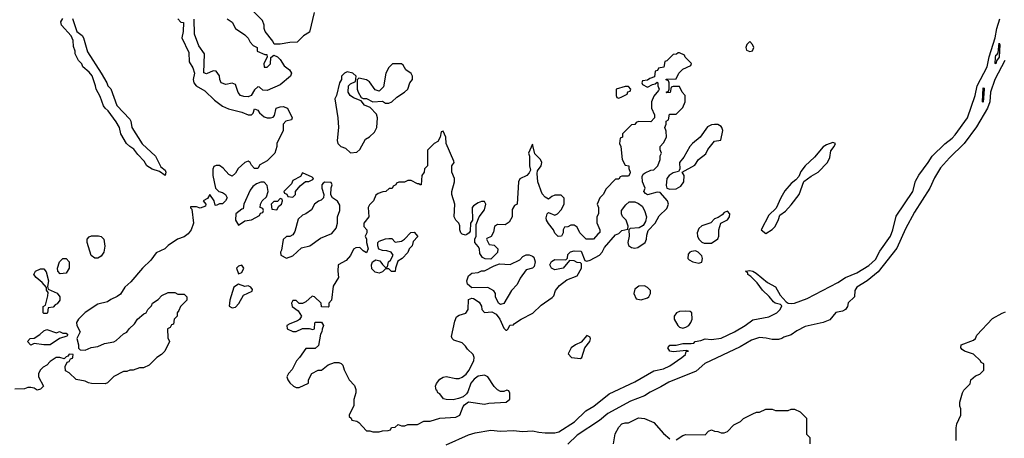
# Model space of a CAD drawing. Header units: inches. Extents: x 2380249 to 2585472, y 382747 to 546448.
# Tile 66 of 256: x 2442640 to 2448803, y 462665 to 465284. Entities that reach past the tile are written whole.
import ezdxf

# ---------------------------------------------------------------- set-up
doc = ezdxf.new("R2010")
doc.units = ezdxf.units.IN
doc.header["$MEASUREMENT"] = 0
doc.layers.add('C4446', color=7, linetype='Continuous')

msp = doc.modelspace()

# ---------------------------------------------------------------- linework, layer by layer
at = {"layer": 'C4446', "color": 4}
for points, elevation in [([(2444484, 465330), (2444453.6, 465206.4), (2444416.4, 465183.6), (2444377.2, 465142.8), (2444330, 465141), (2444270, 465131.3), (2444232, 465132), (2444224.7, 465150), (2444177.3, 465210), (2444170.8, 465230), (2444171, 465251), (2444159.8, 465279.8), (2444052, 465390)], 44), ([(2443629.1, 465289.1), (2443648.4, 465268.4), (2443666, 465266), (2443664, 465210), (2443655.3, 465170), (2443699.3, 465079.3), (2443701.5, 465021.5), (2443724.1, 464984.1), (2443734, 464950), (2443725.2, 464910), (2443729.2, 464890), (2443744, 464870), (2443798.4, 464838.4), (2443860.1, 464780.1), (2443910, 464744), (2443946.8, 464726.8), (2444030, 464705.2), (2444070, 464689.2), (2444090, 464688.7), (2444101, 464699), (2444110, 464726), (2444130, 464718), (2444140.9, 464700.9), (2444170, 464676), (2444190, 464669.3), (2444210, 464669.2), (2444226.4, 464673.6), (2444234.8, 464685.2), (2444246, 464730), (2444270, 464739.3), (2444290, 464740.9), (2444315.3, 464730), (2444346, 464670), (2444342, 464658), (2444306, 464650), (2444288.7, 464631.3), (2444288.7, 464590), (2444249, 464510), (2444248.7, 464490), (2444238, 464450), (2444190, 464402), (2444143.1, 464376.9), (2444130, 464354), (2444110, 464354), (2444090, 464374), (2444082, 464390), (2444070, 464398), (2444050, 464391), (2444006.6, 464353.4), (2443990, 464324.7), (2443970, 464304.7), (2443950, 464316), (2443914.6, 464354.6), (2443890, 464371), (2443870, 464372), (2443855.3, 464364.7), (2443848.9, 464348.9), (2443848.7, 464310), (2443866, 464230), (2443886, 464210), (2443910, 464202), (2443928, 464190), (2443938, 464170), (2443928, 464150), (2443910, 464132), (2443890, 464132), (2443870, 464122), (2443863.6, 464123.6), (2443858, 464150), (2443830, 464191.3), (2443814.6, 464165.4), (2443788, 464150), (2443806, 464130), (2443802, 464118), (2443770, 464104.7), (2443747.3, 464112.7), (2443710, 464114), (2443710, 464106), (2443718, 464098), (2443728.7, 464010), (2443714, 463970), (2443694.8, 463945.2), (2443670, 463926), (2443628, 463910), (2443569.4, 463870.6), (2443549.3, 463850.7), (2443494, 463826), (2443460.2, 463779.8), (2443408.7, 463730), (2443336.5, 463643.5), (2443299, 463610), (2443270, 463566), (2443250, 463551.3), (2443210, 463534), (2443190, 463518), (2443130, 463504.7), (2443050, 463451.3), (2443008.7, 463410), (2442995.3, 463390), (2442998, 463370), (2443018, 463330), (2442998, 463290), (2443008.7, 463250), (2443008.4, 463228.4), (2443018, 463218), (2443050, 463215.3), (2443086.8, 463233.2), (2443130, 463239), (2443170, 463258), (2443230, 463268.7), (2443243.5, 463276.5), (2443290, 463318), (2443311.1, 463328.9), (2443324.7, 463350), (2443358, 463382), (2443378, 463410), (2443416.9, 463443.1), (2443432, 463450), (2443442, 463470), (2443465.4, 463494.6), (2443472, 463510), (2443506.4, 463533.6), (2443530, 463558), (2443570, 463578), (2443610, 463578), (2443630, 463566), (2443670, 463566), (2443686, 463550), (2443686, 463530), (2443646, 463490), (2443636.4, 463463.6), (2443626, 463450), (2443626, 463430), (2443606, 463410), (2443602, 463378), (2443590, 463374), (2443582, 463358), (2443566, 463350), (2443567.3, 463292.7), (2443578, 463270), (2443548, 463210), (2443528, 463190), (2443498, 463170), (2443450, 463122), (2443414.6, 463105.4), (2443390, 463104.7), (2443350, 463091.3), (2443330, 463092), (2443310, 463082), (2443290, 463082), (2443230, 463051.3), (2443190, 463011.3), (2443175.5, 463004.5), (2443090, 463007.3), (2443070, 463011.3), (2443050, 463022), (2442992.7, 463032.7), (2442950, 463074), (2442926.4, 463086.4), (2442925.4, 463114.6), (2442938, 463142), (2442950, 463146), (2442958, 463162), (2442970, 463166), (2442972, 463172), (2442974, 463190), (2442950, 463191.3), (2442942, 463178), (2442930, 463174), (2442918, 463162), (2442891.1, 463171.1), (2442869, 463171), (2442830, 463144.7), (2442810, 463122), (2442786, 463110), (2442770, 463094), (2442758, 463070), (2442758, 463050), (2442788, 462990), (2442770, 462972), (2442750, 462966), (2442730, 462978), (2442710, 462982), (2442690, 462982), (2442670, 462974), (2442610, 462972)], 44), ([(2442971, 465291), (2442998, 465210), (2443030, 465184.7), (2443038.8, 465170), (2443064, 465084), (2443150.8, 464950), (2443184.7, 464890), (2443190.8, 464870.8), (2443210, 464851.3), (2443247.5, 464747.5), (2443330, 464662), (2443336, 464650), (2443342, 464610), (2443407.3, 464507.3), (2443490, 464431.3), (2443523.5, 464363.5), (2443550, 464342), (2443554.8, 464330), (2443550, 464309.2), (2443514.6, 464334.6), (2443469.6, 464349.6), (2443435.3, 464370), (2443418.6, 464398.6), (2443380.1, 464440.1), (2443355.1, 464475.1), (2443328.7, 464490), (2443309.5, 464509.5), (2443274, 464570), (2443263.7, 464610), (2443244.4, 464644.4), (2443194.2, 464714.2), (2443174, 464730), (2443164.8, 464744.8), (2443144, 464804), (2443118, 464850), (2443115.3, 464870), (2443092.7, 464932.7), (2443075.1, 464955.1), (2443035.3, 464990), (2443028.9, 465008.9), (2443008, 465030), (2442988, 465070), (2442987.3, 465087.3), (2442976.4, 465116.4), (2442973.6, 465153.6), (2442963.1, 465183.1), (2442902, 465250), (2442898, 465270), (2442910, 465292)], 44), ([(2443938, 465290), (2443969.2, 465269.2), (2443990, 465228.7), (2444049.1, 465189.1), (2444070, 465168), (2444083.1, 465143.1), (2444102, 465122), (2444126, 465110), (2444127.3, 465087.3), (2444174, 465066), (2444186, 465066), (2444188, 465050), (2444168.7, 465010), (2444170, 464988), (2444190, 464988), (2444210, 465008.7), (2444211.3, 465048.7), (2444230, 465062), (2444252.7, 465052.7), (2444270, 465035.3), (2444295.5, 464995.5), (2444328, 464970), (2444342, 464950), (2444335.3, 464930), (2444270, 464876), (2444190, 464840.7), (2444162.8, 464842.8), (2444142, 464862), (2444130, 464864.7), (2444110, 464844.7), (2444089.5, 464810.5), (2444070, 464802), (2444042.8, 464802.8), (2444022.8, 464810), (2444008.4, 464828.4), (2443990, 464878.8), (2443970, 464886.8), (2443930, 464878), (2443902, 464890), (2443892, 464910), (2443890, 464934), (2443870, 464962), (2443850, 464964.7), (2443810, 464944.7), (2443792, 464952), (2443796, 465070), (2443761, 465121), (2443734.4, 465194.4), (2443731.3, 465288.7)], 44), ([(2445310, 462624.7), (2445450, 462687.3), (2445490, 462698.5), (2445590, 462714.9), (2445650, 462709.3), (2445730, 462712.8), (2445786.4, 462706.4), (2445850, 462711.5), (2445890, 462702.1), (2445930, 462699.8), (2445990, 462699.3), (2446014.2, 462705.8), (2446112.3, 462767.7), (2446184.1, 462835.9), (2446233.6, 462866.4), (2446330, 462942.8), (2446490, 463018.2), (2446610, 463086.3), (2446670, 463099), (2446710, 463117.8), (2446784.7, 463170), (2446806.6, 463190), (2446812.5, 463207.5), (2446826, 463210), (2446813.6, 463213.6), (2446730, 463206.3), (2446710, 463209.7), (2446696, 463230), (2446710, 463246.8), (2446750, 463247.7), (2446790, 463258.3), (2446842.7, 463257.3), (2446859.3, 463260.7), (2446868.7, 463270), (2446904.1, 463275.9), (2446930, 463286.8), (2446970, 463282.4), (2447030, 463292), (2447113.3, 463330), (2447180.7, 463370), (2447230, 463405.7), (2447330, 463424.3), (2447378.3, 463450), (2447400.5, 463470), (2447410, 463494), (2447402, 463502), (2447369.7, 463509.7), (2447359.1, 463519.1), (2447332.3, 463552.2), (2447290, 463592.3), (2447257, 463637), (2447217.3, 463677.3), (2447198.4, 463690), (2447197.2, 463697.2), (2447184, 463710), (2447210, 463714.9), (2447230, 463711.4), (2447250, 463698.9), (2447320.5, 463640.5), (2447370, 463612.2), (2447400.8, 463560.8), (2447438.4, 463518.4), (2447450.3, 463510.3), (2447470, 463507.2), (2447490, 463509.3), (2447570, 463539.8), (2447761.1, 463638.9), (2447809.4, 463670.6), (2447880.7, 463699.3), (2447954.9, 463745.1), (2447996.5, 463783.5), (2448023.4, 463836.6), (2448091.3, 463928.7), (2448106.1, 463970), (2448126, 464054), (2448231, 464209), (2448246.3, 464273.7), (2448267.8, 464312.2), (2448326.8, 464390), (2448351.4, 464430), (2448430, 464507.9), (2448477, 464543), (2448496.2, 464563.8), (2448572.9, 464670), (2448620.3, 464810), (2448633.8, 464870), (2448696.6, 464990), (2448707.4, 465052.6), (2448746.7, 465170), (2448755.8, 465230), (2448776.1, 465290)], 36), ([(2448806.4, 465030), (2448743.5, 464910), (2448717, 464830), (2448713.1, 464770), (2448697.5, 464730), (2448630, 464613.8), (2448550.9, 464509.1), (2448459.6, 464420.4), (2448403.6, 464356.4), (2448366.3, 464293.7), (2448336.2, 464230), (2448241.2, 464078.8), (2448184.6, 463975.4), (2448130, 463855.3), (2448013.5, 463706.5), (2447945.4, 463650), (2447880.6, 463610), (2447867.5, 463590), (2447866.4, 463550), (2447826.7, 463513.3), (2447821.1, 463490), (2447810, 463469.7), (2447790, 463459.7), (2447748.5, 463451.5), (2447710, 463405.1), (2447670, 463388.6), (2447556.1, 463363.9), (2447503.7, 463336.3), (2447470, 463311.6), (2447422.4, 463297.6), (2447411, 463290), (2447390, 463283.6), (2447350, 463282), (2447312.3, 463292.2), (2447270, 463295.2), (2447220.7, 463279.3), (2447150, 463236.1), (2446927.8, 463132.2), (2446875, 463085), (2446703.8, 463016.2), (2446653.7, 462986.3), (2446585.7, 462954.3), (2446550, 462930.8), (2446462.4, 462897.6), (2446320.9, 462819.1), (2446270, 462775.6), (2446130, 462684.8), (2446072, 462628)], 36), ([(2448502, 462650), (2448502, 462730), (2448505.4, 462754.6), (2448532, 462810), (2448532, 462850), (2448525.4, 462865.4), (2448524.7, 462890), (2448542, 462950), (2448550, 462966), (2448590, 463006), (2448594, 463030), (2448623.6, 463056.4), (2448650, 463066), (2448674, 463090), (2448674, 463130), (2448658, 463138), (2448654, 463150), (2448610, 463191.3), (2448554, 463210), (2448539.6, 463219.6), (2448532, 463230), (2448534, 463250), (2448610, 463278), (2448622, 463290), (2448632, 463310), (2448730, 463414), (2448790, 463448.7), (2448810, 463455.3)], 44), ([(2446750, 462655.3), (2446790, 462682), (2446810, 462688.7), (2446930, 462686), (2446951.6, 462708.4), (2446970, 462718), (2446988.9, 462708.9), (2447010, 462708), (2447030, 462698), (2447050, 462698), (2447070, 462708), (2447110, 462748), (2447150.9, 462769.1), (2447170, 462788), (2447230, 462818), (2447252.7, 462827.3), (2447271.6, 462828.4), (2447310, 462846), (2447350, 462846), (2447370, 462838), (2447450, 462838), (2447470, 462846), (2447490, 462846), (2447526, 462830), (2447566, 462790), (2447566, 462690), (2447586, 462670), (2447586, 462630)], 44), ([(2446356.9, 462630), (2446368, 462692), (2446390, 462735.3), (2446410, 462755.3), (2446430, 462762), (2446450, 462762), (2446513.2, 462793.2), (2446550, 462789), (2446610, 462764), (2446670, 462694), (2446710, 462662)], 44)]:
    msp.add_lwpolyline(points, dxfattribs=dict(at, elevation=elevation))
for points, elevation in [([(2447210, 465148), (2447192, 465130), (2447186, 465110), (2447190, 465094), (2447210, 465084.7), (2447226, 465090), (2447235.3, 465110), (2447228, 465130)], 44), ([(2448750, 465008.7), (2448746, 465010), (2448747.2, 465047.2), (2448750, 465062), (2448756.4, 465063.6), (2448764, 465076), (2448770, 465138), (2448776, 465130), (2448770.6, 465050.6), (2448754, 465026)], 32), ([(2446770, 465078), (2446762, 465078), (2446751.6, 465068.4), (2446730, 465066), (2446690, 465026), (2446678, 465022), (2446672.7, 464987.3), (2446638, 464982), (2446632.7, 464967.3), (2446618, 464962), (2446612.7, 464927.3), (2446583.6, 464916.4), (2446570, 464906), (2446538, 464902), (2446534, 464890), (2446538, 464878), (2446570, 464862), (2446600.4, 464879.6), (2446618, 464882), (2446630, 464894), (2446634, 464890), (2446634, 464870), (2446642, 464850), (2446639.6, 464840.4), (2446610, 464806), (2446594, 464770), (2446594, 464730), (2446614, 464690), (2446614, 464670), (2446590, 464646), (2446512.7, 464647.3), (2446498, 464642), (2446491.3, 464628.7), (2446470, 464626), (2446414, 464570), (2446414, 464550), (2446398, 464542), (2446394, 464510), (2446402, 464490), (2446412, 464410), (2446430, 464374), (2446452, 464370), (2446452.7, 464352.7), (2446462, 464330), (2446459.6, 464320.4), (2446450, 464306), (2446410, 464306), (2446398, 464302), (2446390, 464286), (2446370, 464286), (2446310, 464226), (2446292, 464190), (2446272, 464170), (2446254, 464130), (2446262, 464110), (2446262, 464070), (2446252, 464050), (2446252.7, 464012.7), (2446272, 463970), (2446271.6, 463951.6), (2446258, 463942), (2446232, 463910), (2446186, 463910), (2446146, 463950), (2446130, 463986), (2446110, 463998), (2446090, 463998), (2446071.6, 463988.4), (2446050, 463986), (2446042, 463970), (2446042, 463950), (2446032, 463930), (2446010, 463928), (2445990, 463948), (2445982, 463970), (2445950, 464008.7), (2445937.2, 464030), (2445934.6, 464045.4), (2445942, 464070), (2445950, 464078), (2445990, 464062), (2446006, 464070), (2446030, 464094), (2446048, 464130), (2446047.3, 464167.3), (2446030, 464186), (2445990, 464186), (2445970, 464178), (2445950, 464162), (2445930, 464174), (2445910, 464195.3), (2445883.7, 464270), (2445879, 464321), (2445882, 464338), (2445904, 464370), (2445909, 464390), (2445899, 464410), (2445864, 464444), (2445850, 464506), (2445824.7, 464450), (2445832, 464430), (2445831.3, 464370), (2445836.9, 464343.1), (2445830, 464326), (2445814, 464310), (2445771.6, 464288.4), (2445762, 464270), (2445754, 464130), (2445738, 464122), (2445723.6, 464096.4), (2445722, 464050), (2445703.6, 464016.4), (2445678.8, 464001.2), (2445630, 464002), (2445612, 463990), (2445604.7, 463955.3), (2445591.6, 463928.4), (2445564.7, 463915.3), (2445562, 463910), (2445578, 463878), (2445610, 463874), (2445632, 463850), (2445631.6, 463828.4), (2445590, 463786), (2445552.7, 463787.3), (2445536.4, 463796.4), (2445520.4, 463820.4), (2445518, 463850), (2445510, 463866), (2445488, 463890), (2445488, 463910), (2445498, 463930), (2445496.4, 464003.6), (2445515.3, 464050), (2445550, 464094), (2445558, 464130), (2445550, 464146), (2445530, 464146), (2445510, 464138), (2445479.6, 464120.4), (2445472, 464110), (2445474, 464030), (2445462, 464010), (2445459.6, 463960.4), (2445454, 463950), (2445439.8, 463940.2), (2445430, 463935.3), (2445410, 463942), (2445402, 463950), (2445395.3, 463970), (2445395.3, 463995.3), (2445388, 464010), (2445369.1, 464029.1), (2445359, 464050), (2445364, 464130), (2445344, 464190), (2445344, 464210), (2445361.2, 464270), (2445361.2, 464290), (2445344, 464330), (2445344, 464370), (2445359, 464390), (2445358, 464398), (2445308.7, 464510), (2445308, 464550), (2445290, 464586), (2445278, 464582), (2445271.6, 464548.4), (2445256.9, 464523.1), (2445234, 464510), (2445192.7, 464467.3), (2445192, 464370), (2445174, 464350), (2445172, 464330), (2445158, 464310), (2445154, 464250), (2445146, 464250), (2445138, 464258), (2445130, 464258), (2445090, 464278), (2445070, 464278), (2445048.4, 464268.4), (2445012.7, 464267.3), (2444998, 464262), (2444994, 464250), (2444978, 464242), (2444971.6, 464228.4), (2444952.7, 464227.3), (2444931.3, 464208.7), (2444912.7, 464207.3), (2444883.6, 464196.4), (2444870, 464186), (2444854, 464150), (2444830, 464126), (2444822, 464110), (2444824.7, 464050), (2444794, 464010), (2444794, 463990), (2444812, 463970), (2444812, 463950), (2444802, 463930), (2444811.1, 463911.1), (2444811.3, 463890), (2444822, 463850), (2444810, 463826), (2444790, 463838), (2444770, 463858), (2444743.6, 463856.4), (2444730, 463848), (2444711, 463809), (2444683.6, 463776.4), (2444634, 463750), (2444631.3, 463710), (2444636, 463670), (2444602.8, 463617.2), (2444592, 463530), (2444574, 463510), (2444574, 463490), (2444570, 463486), (2444530, 463488), (2444526, 463510), (2444486, 463550), (2444470, 463553.2), (2444430, 463518), (2444410, 463508), (2444388.4, 463508.4), (2444370, 463526), (2444350, 463526), (2444342, 463510), (2444344.7, 463490), (2444382, 463462), (2444404.7, 463430), (2444391.1, 463408.9), (2444379.8, 463400.2), (2444330, 463382), (2444312, 463370), (2444314, 463350), (2444350, 463332), (2444370, 463332), (2444410, 463352), (2444452, 463352), (2444475.3, 463344.7), (2444486, 463350), (2444487.3, 463387.3), (2444491.6, 463391.6), (2444530, 463392), (2444542, 463370), (2444532.7, 463347.3), (2444532, 463330), (2444523.6, 463316.4), (2444510, 463246), (2444490, 463226), (2444430, 463226), (2444392, 463170), (2444372, 463150), (2444345.4, 463094.6), (2444322, 463070), (2444312, 463050), (2444318, 463030), (2444330, 463012), (2444354, 462990), (2444370, 462982), (2444390, 462982), (2444448, 463010), (2444448.7, 463031.3), (2444469.1, 463070.9), (2444509, 463091), (2444530, 463092), (2444570, 463124.7), (2444610, 463138), (2444638, 463138), (2444652.7, 463132.7), (2444662, 463122), (2444670, 463094), (2444702, 463030), (2444736, 462996), (2444744.7, 462970), (2444744.7, 462950), (2444731.6, 462908.4), (2444731.1, 462868.9), (2444702, 462810), (2444702, 462802), (2444714, 462790), (2444718, 462778), (2444750, 462772), (2444763.6, 462763.6), (2444810, 462712), (2444831.3, 462711.3), (2444850, 462704.7), (2444890, 462704.7), (2444910, 462712), (2444947.3, 462712.7), (2444962, 462718), (2444967.3, 462732.7), (2444990, 462734), (2445010, 462752), (2445030, 462742), (2445050, 462742), (2445070, 462752), (2445130, 462752), (2445170, 462771.3), (2445210, 462771), (2445270, 462791), (2445370, 462796), (2445395.3, 462810), (2445416.5, 462863.5), (2445425.2, 462874.8), (2445450, 462892), (2445550, 462878.8), (2445575.5, 462884.5), (2445686, 462890), (2445708, 462910), (2445707.3, 462947.3), (2445702, 462962), (2445690, 462966), (2445670, 462958), (2445650, 462958), (2445630, 462968), (2445610, 462988), (2445570, 463049), (2445550, 463059.3), (2445510, 463052.7), (2445485.2, 463034.8), (2445464.7, 463010), (2445445.4, 462954.6), (2445436.9, 462943.1), (2445416, 462924), (2445387.3, 462912.7), (2445354, 462906), (2445310, 462906.6), (2445292, 462912), (2445270, 462942), (2445258, 462950), (2445250, 462966), (2445246, 462966), (2445242, 462990), (2445248.4, 463008.4), (2445270, 463034.8), (2445290, 463047.3), (2445310, 463050.8), (2445370, 463039.1), (2445390, 463039.1), (2445410, 463046.8), (2445434.2, 463065.8), (2445451.8, 463088.2), (2445482.7, 463150), (2445485.2, 463170), (2445479, 463190), (2445442, 463222), (2445430, 463242), (2445410, 463262), (2445358, 463278), (2445346, 463290), (2445342, 463302), (2445363.1, 463396.9), (2445374.6, 463425.4), (2445390, 463436), (2445433.2, 463446.8), (2445448, 463470), (2445450, 463534), (2445470, 463542), (2445479.6, 463539.6), (2445516.9, 463516.9), (2445531.1, 463491.1), (2445532, 463470), (2445550, 463452), (2445595.3, 463455.3), (2445622, 463442), (2445644.7, 463410), (2445670, 463354), (2445682, 463342), (2445690, 463342), (2445698, 463350), (2445707.3, 463372.7), (2445730, 463374), (2445736.4, 463383.6), (2445778, 463410), (2445852.5, 463447.5), (2445903.2, 463496.8), (2445974, 463546), (2445983.1, 463556.9), (2445994, 463590), (2446019.1, 463620.9), (2446063.9, 463656.1), (2446130, 463681), (2446157, 463730), (2446156.5, 463756.5), (2446150, 463762), (2446130, 463764), (2446110, 463775.3), (2446082, 463778), (2446042, 463730), (2445990, 463718), (2445969, 463730), (2445962, 463742), (2445959.3, 463750), (2445969.5, 463770.5), (2445990, 463784), (2446058, 463782), (2446068, 463792), (2446070, 463814), (2446088.4, 463831.6), (2446110, 463838), (2446155.3, 463835.3), (2446176.9, 463776.9), (2446190, 463774), (2446210, 463779.3), (2446270, 463810.8), (2446286, 463830), (2446300.5, 463859.5), (2446370, 463938), (2446390, 463946), (2446410, 463966), (2446447.3, 463972.7), (2446448.4, 463991.6), (2446437.2, 464030), (2446413.6, 464053.6), (2446408, 464070), (2446408, 464090), (2446433.6, 464126.4), (2446455.3, 464144.7), (2446490, 464144.7), (2446514.4, 464134.4), (2446536.8, 464116.8), (2446550.8, 464090.8), (2446562.8, 464050), (2446558, 464022), (2446542.8, 463997.2), (2446517.5, 463982.5), (2446462, 463978), (2446452, 463970), (2446454, 463930), (2446446, 463890), (2446451, 463871), (2446470, 463858), (2446490, 463854.8), (2446510, 463858.8), (2446555.3, 463890), (2446564, 463910), (2446564.7, 463935.3), (2446574.6, 463965.4), (2446618, 464010), (2446643.1, 464056.9), (2446690, 464102), (2446702, 464130), (2446695.3, 464150), (2446650, 464202), (2446630, 464205.2), (2446570, 464188.7), (2446556.4, 464196.4), (2446546, 464210), (2446555.3, 464230), (2446538, 464270), (2446536.4, 464303.6), (2446543.1, 464316.9), (2446554.6, 464325.4), (2446590, 464342), (2446610, 464344.7), (2446635.3, 464370), (2446648, 464410), (2446648.4, 464431.6), (2446658, 464450), (2446648, 464470), (2446648.4, 464491.6), (2446670, 464514), (2446688, 464550), (2446687.3, 464587.3), (2446678, 464610), (2446686, 464630), (2446686, 464650), (2446702, 464658), (2446707.3, 464692.7), (2446750, 464694), (2446790, 464734), (2446806, 464770), (2446806, 464810), (2446786, 464830), (2446770, 464866), (2446730, 464866), (2446718, 464862), (2446712, 464828), (2446690, 464826), (2446686, 464830), (2446702, 464838), (2446706, 464850), (2446706, 464890), (2446702, 464902), (2446687.3, 464907.3), (2446687.3, 464912.7), (2446750, 464914), (2446766, 464950), (2446790, 464974), (2446842, 464998), (2446846, 465010), (2446806, 465050), (2446802, 465062)], 44), ([(2444690, 464958), (2444674, 464950), (2444654, 464930), (2444654, 464910), (2444642, 464890), (2444622, 464810), (2444612, 464790), (2444631, 464670), (2444634.8, 464610), (2444627.9, 464527.9), (2444631.3, 464510), (2444650, 464491.3), (2444679.8, 464479.8), (2444710, 464452), (2444750, 464456), (2444770, 464471.3), (2444804.1, 464535.9), (2444830, 464550.8), (2444860.1, 464579.9), (2444874.5, 464610), (2444879, 464670), (2444874, 464694), (2444834, 464734), (2444798, 464750), (2444776.4, 464776.4), (2444730, 464795.3), (2444709.3, 464809.3), (2444695.3, 464830), (2444698, 464870), (2444710, 464882), (2444742, 464898), (2444746, 464930), (2444726, 464950)], 44), ([(2445030, 465008), (2444972.7, 465007.3), (2444950, 464986), (2444932, 464950), (2444916.3, 464863.7), (2444890, 464838), (2444865.6, 464845.6), (2444830, 464895.3), (2444810, 464908.7), (2444762, 464918), (2444752.7, 464907.3), (2444752, 464850), (2444758, 464830), (2444778, 464798), (2444790, 464791.3), (2444810, 464791), (2444850, 464771.3), (2444910, 464774), (2444930, 464762), (2444950, 464762), (2444970, 464771.3), (2445000.2, 464799.8), (2445048.7, 464830), (2445068.7, 464850), (2445082, 464890), (2445099, 464910), (2445099, 464930), (2445090, 464948), (2445058, 464970), (2445040.4, 465000.4)], 44), ([(2446450, 464866), (2446430, 464866), (2446374, 464850), (2446374, 464810), (2446378, 464798), (2446390, 464794), (2446410, 464802), (2446442, 464818), (2446447.3, 464832.7), (2446462, 464838), (2446466, 464850)], 44), ([(2448670, 464768), (2448666, 464770), (2448670, 464858), (2448676.9, 464856.9), (2448678, 464850)], 32), ([(2446990, 464629.4), (2446970, 464626), (2446945.5, 464614.5), (2446898.8, 464550), (2446850.8, 464510), (2446834, 464490), (2446796.7, 464423.3), (2446770.8, 464390), (2446772, 464348), (2446764.7, 464335.3), (2446730, 464326.6), (2446706, 464310), (2446690.8, 464290), (2446686, 464246), (2446691, 464231), (2446710, 464222.8), (2446750, 464226.8), (2446778, 464242), (2446797.2, 464270), (2446799, 464310), (2446786, 464330), (2446865.2, 464374.8), (2446889, 464410), (2446935.1, 464444.9), (2446947.5, 464472.5), (2446990, 464524.7), (2447028.7, 464531.3), (2447040.9, 464590), (2447036, 464610), (2447030, 464616), (2447010, 464629.3)], 44), ([(2447730, 464515.3), (2447690, 464502), (2447670, 464488.7), (2447615.9, 464424.1), (2447556, 464370), (2447530, 464335.3), (2447516, 464304), (2447498.8, 464281.2), (2447470, 464259), (2447430, 464214), (2447404, 464170), (2447376, 464104), (2447330, 464062), (2447282, 463970), (2447310, 463946), (2447350, 463971.3), (2447368.7, 463990), (2447390, 464034), (2447398, 464062), (2447432.9, 464087.1), (2447470, 464124.7), (2447519, 464190), (2447548.7, 464271.3), (2447594, 464306), (2447637.2, 464330), (2447696, 464390), (2447710, 464422), (2447716.5, 464463.5), (2447738, 464490), (2447746, 464510)], 44), ([(2444410, 464326), (2444396.9, 464303.1), (2444350, 464278), (2444342, 464258), (2444294, 464210), (2444298, 464198), (2444312.7, 464192.7), (2444318, 464178), (2444350, 464174), (2444366, 464190), (2444366, 464210), (2444395.3, 464244.7), (2444428.4, 464271.6), (2444450, 464272), (2444475.3, 464284.7), (2444478, 464290), (2444470, 464298)], 44), ([(2444170, 464268), (2444150, 464268), (2444122.8, 464257.2), (2444099.8, 464240.2), (2444083.5, 464216.5), (2444042, 464130), (2444039.6, 464100.4), (2444030, 464098), (2443992, 464070), (2443991, 464030), (2444010, 463998), (2444050, 464026), (2444090, 464032), (2444142, 464058), (2444147.3, 464072.7), (2444162, 464078), (2444166, 464090), (2444162, 464102), (2444146, 464110), (2444148, 464130), (2444158, 464150), (2444184, 464176), (2444195.3, 464210), (2444190, 464246)], 44), ([(2444550, 464268), (2444539.6, 464260.4), (2444532, 464250), (2444531.3, 464230), (2444544.7, 464190), (2444542, 464170), (2444526, 464154), (2444510, 464148.7), (2444484.7, 464130), (2444466.4, 464093.6), (2444430, 464069.2), (2444410, 464062), (2444384, 464036), (2444362, 463958), (2444350, 463938), (2444330, 463928), (2444310, 463928), (2444290, 463908), (2444278, 463842), (2444272, 463830), (2444274, 463810), (2444310, 463792), (2444350, 463806), (2444403.2, 463856.8), (2444455.3, 463870), (2444523.6, 463916.4), (2444593.8, 463946.2), (2444620.2, 463979.8), (2444629.2, 464010), (2444629.3, 464050.7), (2444644, 464090), (2444643.1, 464123.1), (2444630, 464148), (2444598, 464170), (2444588.4, 464188.4), (2444588.7, 464231.3), (2444595.3, 464250), (2444590, 464266)], 44), ([(2444270, 464166), (2444252.7, 464147.3), (2444230, 464146), (2444214, 464130), (2444218, 464098), (2444250, 464094), (2444262, 464118), (2444278, 464130), (2444286, 464150), (2444282, 464162)], 44), ([(2447070, 464086), (2447050, 464078), (2447036.9, 464063.1), (2447012.7, 464047.3), (2446990, 464038), (2446966, 464014), (2446910, 463994), (2446890, 463978), (2446881, 463950), (2446882.8, 463930), (2446891.3, 463910), (2446910, 463891.3), (2446925.4, 463885.4), (2446970, 463886.8), (2447010, 463912), (2447016, 463930), (2447015.3, 463970), (2447028, 464012), (2447070, 464032), (2447082, 464050), (2447086, 464070)], 44), ([(2443110, 463792.7), (2443087.9, 463807.9), (2443062.9, 463890), (2443062, 463910), (2443074, 463926), (2443090, 463932.7), (2443132.4, 463932.4), (2443150, 463927.3), (2443167.3, 463910), (2443173.7, 463866.3), (2443167.3, 463830), (2443150, 463804), (2443130, 463792.7)], 44), ([(2444968, 463708), (2444950, 463726), (2444930, 463726), (2444910, 463706), (2444890, 463698), (2444864, 463704), (2444844.7, 463724.7), (2444842, 463750), (2444848, 463770), (2444870, 463782), (2444894.8, 463774.8), (2444910, 463752), (2444930, 463734), (2444942, 463738), (2444948, 463770), (2444960.4, 463779.6), (2444978, 463810), (2444966, 463830), (2444938, 463838), (2444910, 463839), (2444888.9, 463848.9), (2444882, 463870), (2444882, 463890), (2444890, 463898), (2444930, 463912), (2444950, 463914), (2444970, 463914), (2444990, 463892), (2445030, 463898), (2445048, 463910), (2445087.3, 463952.7), (2445110, 463954), (2445131.6, 463928.4), (2445103.6, 463896.4), (2445096, 463870), (2445078, 463850), (2445070, 463828), (2445034, 463790), (2445006, 463774), (2444991.3, 463730), (2444990, 463708)], 44), ([(2442894, 463694), (2442879, 463710), (2442877.2, 463730), (2442889.3, 463770), (2442910, 463790.6), (2442930.5, 463790.5), (2442950.5, 463770), (2442950.4, 463729.6), (2442930, 463699)], 44), ([(2445650, 463502), (2445638, 463510), (2445618, 463550), (2445618, 463570), (2445608.4, 463588.4), (2445570, 463608), (2445470, 463606), (2445444, 463630), (2445439, 463650), (2445450, 463682), (2445470, 463698), (2445510, 463702), (2445530, 463712), (2445550, 463712), (2445610, 463744.7), (2445643.1, 463756.9), (2445710, 463752), (2445770, 463782), (2445790, 463802), (2445810, 463812), (2445830, 463812), (2445850, 463804.7), (2445858, 463798), (2445866, 463770), (2445859.8, 463740.2), (2445850, 463728.7), (2445810, 463718), (2445773.7, 463666.3), (2445753.7, 463626.3), (2445718, 463590), (2445670, 463508)], 44), ([(2446870, 463838), (2446845.4, 463834.6), (2446834, 463830), (2446823.6, 463816.4), (2446822, 463790), (2446830, 463782), (2446854, 463770), (2446890, 463761), (2446910, 463766.8), (2446914, 463790), (2446910, 463806), (2446886, 463830)], 44), ([(2442790, 463446), (2442786, 463450), (2442786, 463490), (2442802, 463498), (2442816.4, 463556.4), (2442818, 463578), (2442808, 463592), (2442808, 463608), (2442780.2, 463640.2), (2442742, 463670), (2442728, 463690), (2442738, 463710), (2442770, 463726), (2442790, 463724.7), (2442806.4, 463706.4), (2442821, 463650), (2442814, 463614), (2442818, 463598), (2442873.7, 463573.7), (2442891, 463550), (2442890.8, 463529.2), (2442874.8, 463505.2), (2442861, 463499), (2442850, 463486), (2442818, 463482), (2442814, 463450), (2442810, 463446)], 44), ([(2444030, 463748), (2444010, 463742), (2443998, 463730), (2444010, 463694), (2444030, 463702), (2444042, 463730)], 44), ([(2444010, 463629.2), (2443981, 463610), (2443956, 463530), (2443952, 463492), (2443970, 463482), (2443990, 463486), (2444011.6, 463508.4), (2444040.1, 463559.9), (2444094.6, 463585.4), (2444096.4, 463596.4), (2444086, 463610), (2444070, 463618), (2444050, 463615.3)], 44), ([(2446550, 463618), (2446516.4, 463616.4), (2446490, 463598), (2446484.7, 463570), (2446498, 463538), (2446530, 463532), (2446570, 463542.8), (2446579, 463550), (2446588, 463570), (2446588, 463590), (2446570, 463608)], 44), ([(2446810, 463461.2), (2446770, 463458), (2446751.3, 463450), (2446736, 463430), (2446736, 463410), (2446758.8, 463370), (2446770, 463360.7), (2446790, 463354), (2446810, 463359.1), (2446829, 463370), (2446841.2, 463390), (2446849, 463410), (2446848, 463450), (2446837.2, 463457.2)], 44), ([(2442870, 463324.7), (2442890, 463334), (2442910, 463322), (2442930, 463322), (2442942, 463310), (2442936, 463304), (2442890, 463288.7), (2442830, 463248.7), (2442790, 463249), (2442730, 463258), (2442710, 463248), (2442688, 463270), (2442706, 463290), (2442730, 463292), (2442765.6, 463314.4), (2442790, 463338), (2442810, 463344.7)], 44), ([(2446190, 463308.7), (2446154.4, 463265.6), (2446118, 463250), (2446091.3, 463230), (2446072.7, 463192.7), (2446094, 463170), (2446150, 463164.7), (2446158, 463170), (2446178, 463230), (2446208.7, 463270), (2446213.6, 463286.4), (2446210, 463298)], 44)]:
    msp.add_lwpolyline(points, close=True, dxfattribs=dict(at, elevation=elevation))

doc.saveas('drawing.dxf')
